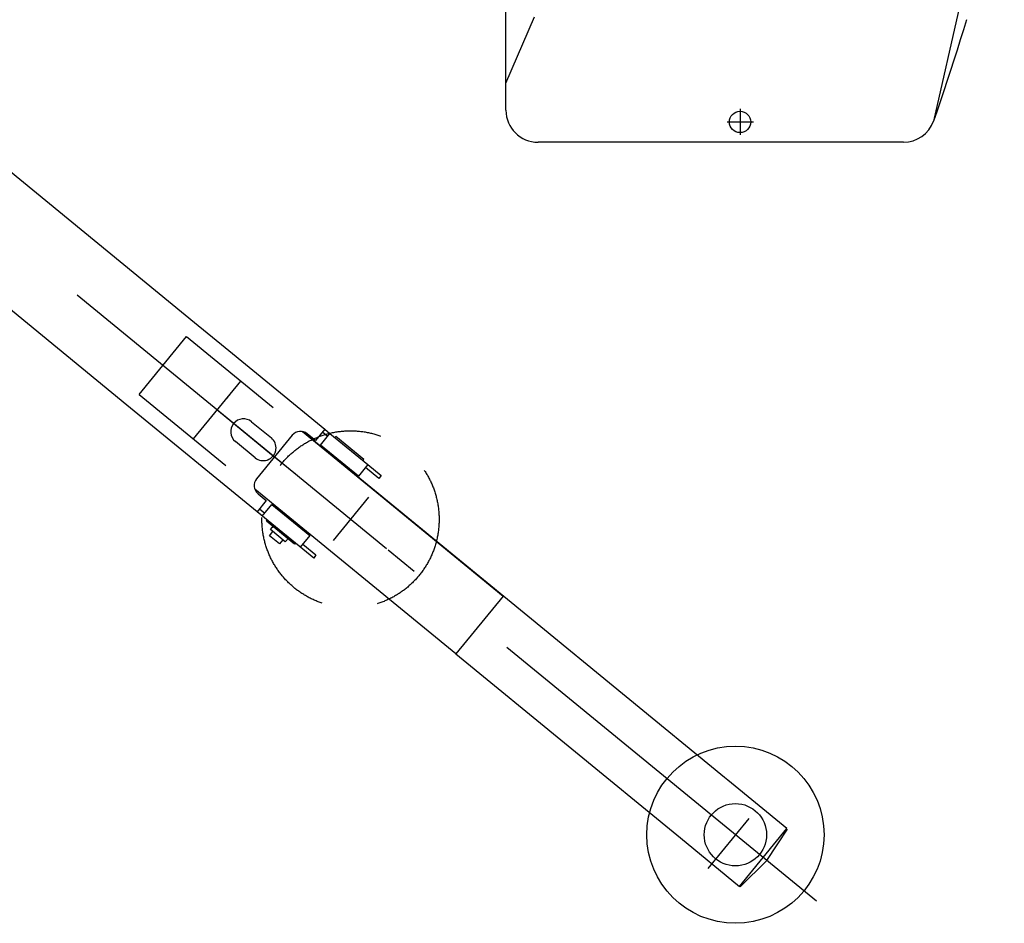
# Model space of a CAD drawing. Extents: x 1112 to 102387, y 13510 to 39910.
# Tile 25 of 38: x 93800 to 98412, y 23120 to 27354. Entities that reach past the tile are written whole.
import ezdxf

# ---------------------------------------------------------------- set-up
doc = ezdxf.new("R2010")
doc.units = 0
doc.header["$LTSCALE"] = 62.5
doc.linetypes.add('CENTER', pattern=[50.5, 30, -9, 2.5, -9])
doc.linetypes.add('HIDDEN', pattern=[12.6, 8.4, -4.2])
for name, color, linetype in [('11', 251, 'CONTINUOUS'), ('12', 136, 'CONTINUOUS'), ('6', 14, 'CONTINUOUS')]:
    doc.layers.add(name, color=color, linetype=linetype)

# ---------------------------------------------------------------- blocks, each defined once
blk = doc.blocks.new('*G23')
at = {"layer": '11', "color": 251, "linetype": 'HIDDEN'}
for p, q in [((94359.2, 25598.4), (94581.1, 25869.1)), ((94581.1, 25869.1), (95124.3, 25423.8)), ((94359.2, 25598.4), (94901.4, 25153.9)), ((94993.3, 25305), (94979.9, 25315.9)), ((95168.1, 24935.4), (95161.7, 24940.6))]:
    blk.add_line(p, q, dxfattribs=at)
at = {"layer": '11', "color": 251, "linetype": 'CONTINUOUS'}
for p, q in [((94613.6, 25389.9), (94835.5, 25660.6)), ((94787.9, 25602.6), (94772.1, 25583.2)), ((94772.1, 25583.2), (94768.9, 25579.4)), ((95124.3, 25423.8), (96064.9, 24652.8)), ((96179.7, 24558.7), (95124.3, 25423.8)), ((95383.5, 25211.3), (95388.2, 25207.5)), ((95843, 24382.2), (94901.4, 25153.9)), ((95168.1, 24935.4), (95161.7, 24940.6)), ((96064.9, 24652.8), (95843, 24382.2)), ((97101.2, 23803.4), (96179.7, 24558.7)), ((95843, 24382.2), (96894.8, 23520)), ((97116.7, 23790.7), (97101.2, 23803.4)), ((97393.6, 23563.8), (97116.7, 23790.7)), ((97171.7, 23293.1), (97393.6, 23563.8)), ((97299.6, 23414.5), (97396.3, 23561.5)), ((96894.8, 23520), (97171.7, 23293.1)), ((97174.5, 23290.8), (97299.6, 23414.5))]:
    blk.add_line(p, q, dxfattribs=at)
at = {"layer": '11', "color": 251, "linetype": 'CENTER'}
for p, q in [((94979.9, 25315.9), (94730.4, 25520.4)), ((97532.7, 23223.5), (94993.3, 25305)), ((97215.6, 23611.7), (97023.5, 23377.4))]:
    blk.add_line(p, q, dxfattribs=at)
at = {"layer": '11', "color": 251, "linetype": 'CONTINUOUS'}
for radius in [415, 146]:
    blk.add_circle((97152.7, 23535), radius, dxfattribs=at)
blk = doc.blocks.new('*G24')
at = {"layer": '11', "color": 251, "linetype": 'HIDDEN'}
for p, q in [((92467.6, 27698.3), (92353.3, 27792.1)), ((92467.6, 27698.3), (92376.1, 27773.3)), ((92312.7, 27696), (92122.5, 27464)), ((92467.6, 27375.1), (92113.6, 27665.3)), ((92213.9, 27259.8), (92467.6, 27569.4)), ((92028.2, 27412), (92467.6, 27051.8)), ((92461.8, 27418.7), (92423.8, 27372.2)), ((92420.7, 27323), (92467.6, 27380.3)), ((92467.1, 27285), (92420.7, 27323)), ((92429.4, 27316), (92467.6, 27284.6)), ((92467.6, 27285.6), (92467.1, 27285)), ((94993.3, 25305), (94979.9, 25315.9))]:
    blk.add_line(p, q, dxfattribs=at)
at = {"layer": '11', "color": 251, "linetype": 'CONTINUOUS'}
for p, q in [((92530.8, 27646.5), (92467.6, 27698.3)), ((92832.4, 27399.3), (92467.6, 27698.3)), ((92467.6, 27569.4), (92530.8, 27646.5)), ((92432.1, 27403), (92431.6, 27403)), ((92467.6, 27380.3), (92509.5, 27431.3)), ((92484.7, 27037.8), (92801.7, 27424.5)), ((92509.5, 27431.3), (92555.9, 27393.3)), ((92589.8, 27365.5), (92518.1, 27424.2)), ((92801.7, 27424.5), (94619, 25935)), ((92432.1, 27353), (92431.6, 27353)), ((92555.9, 27393.3), (92467.6, 27285.6)), ((92523.4, 27006.1), (92840.3, 27392.8)), ((92557.3, 27262.8), (92595.4, 27309.2)), ((92467.6, 27284.6), (92501, 27257.2)), ((92467.6, 27051.8), (92515.5, 27012.6)), ((94302, 25548.3), (92484.7, 27037.8)), ((92515.5, 27012.6), (92523.4, 27006.1)), ((92527.7, 26976.8), (92540.3, 26992.2)), ((92540.3, 26992.2), (92656.8, 26896.8)), ((92513.9, 26905.9), (92527.7, 26976.8)), ((92656.8, 26896.8), (92644.1, 26881.3)), ((92644.1, 26881.3), (92570.6, 26851.2)), ((94619, 25935), (94762.3, 25817.5)), ((94762.3, 25817.5), (95229.1, 25434.9)), ((94912.1, 25048.2), (94302, 25548.3)), ((94886.3, 25470.2), (94978.8, 25394.4)), ((95229.1, 25434.9), (95186, 25382.3)), ((95208.8, 25361), (95253.2, 25415.2)), ((95241.7, 25401.2), (95217.7, 25421)), ((95229.1, 25434.9), (95253.2, 25415.2)), ((95253.2, 25415.2), (95431, 25269.4)), ((94902.7, 25301.6), (94810.2, 25377.4)), ((95076.9, 25407), (94909.6, 25202.9)), ((95186, 25382.3), (95147.3, 25414)), ((95280.2, 25400.8), (95276.4, 25396.2)), ((95411.6, 25293), (95280.2, 25400.8)), ((95386.7, 25215.2), (95208.8, 25361)), ((95407.8, 25288.4), (95411.6, 25293)), ((95407.8, 25288.4), (95411.4, 25292.8)), ((95431, 25269.4), (95386.7, 25215.2)), ((95481.5, 25204.7), (95419.6, 25255.4)), ((95431, 25269.4), (95492.9, 25218.7)), ((95492.9, 25218.7), (95481.5, 25204.7)), ((94955.2, 25100.8), (94912.1, 25048.2)), ((94916.5, 25132.5), (94955.2, 25100.8)), ((95177.2, 24831), (94912.1, 25048.2)), ((94923.5, 25062.1), (94947.6, 25042.4)), ((94936.2, 25028.5), (94980.6, 25082.6)), ((94980.6, 25082.6), (95158.5, 24936.8)), ((94955.6, 25004.8), (94959.4, 25009.5)), ((95087.1, 24897), (94955.6, 25004.8)), ((94959.4, 25009.5), (94955.8, 25005.1)), ((94970.2, 24935.9), (94986.1, 24955.2)), ((94974.5, 24964.8), (94990.3, 24984.1)), ((95044.1, 24907.7), (94974.5, 24964.8)), ((94990.3, 24984.1), (94983.2, 24975.3)), ((95016.6, 24897.9), (94970.2, 24935.9)), ((95032.5, 24917.2), (95016.6, 24897.9)), ((95059.9, 24927), (95044.1, 24907.7)), ((95059.9, 24927), (95052.8, 24918.3)), ((95158.5, 24936.8), (95114.1, 24882.7)), ((95090.9, 24901.7), (95087.1, 24897)), ((95090.9, 24901.7), (95087.3, 24897.3)), ((95125.5, 24896.6), (95187.4, 24845.9)), ((95130, 24902), (95128.7, 24900.4)), ((95128.7, 24900.4), (95128.7, 24900.4)), ((95187.4, 24845.9), (95177.2, 24831))]:
    blk.add_line(p, q, dxfattribs=at)
at = {"layer": '11', "color": 251, "linetype": 'CENTER'}
for p, q in [((95518.9, 24874.1), (92467.6, 27375.1)), ((92584.4, 26838.3), (92532.8, 26947.4)), ((92606.5, 26917.4), (92513.6, 26873.5)), ((95434.5, 25116.4), (95268.5, 24913.8))]:
    blk.add_line(p, q, dxfattribs=at)
at = {"layer": '11', "color": 251, "linetype": 'CONTINUOUS'}
blk.add_circle((92557.4, 26894.2), 17.5, dxfattribs=at)
at = {"layer": '11', "color": 251, "linetype": 'HIDDEN'}
blk.add_circle((95349.6, 25012.8), 415, dxfattribs=at)
for centre, radius, start, end in [((92217.6, 27580), 250, 50.6582, 140.6602), ((92217.6, 27580), 250, 140.6614, -129.3383), ((92492.8, 27393.2), 40.1, 128.9019, 140.6534), ((92454.7, 27346.9), 40, 140.6659, -129.3402), ((94940.8, 25348), 60, -39.3382, -6.7934), ((94940.7, 25348), 60, -71.8807, -39.3439)]:
    blk.add_arc(centre, radius, start, end, dxfattribs=at)
at = {"layer": '11', "color": 251, "linetype": 'CONTINUOUS'}
for centre, radius, start, end in [((92492.7, 27393.3), 40, 50.6755, 128.8678), ((92564.4, 27334.5), 40, -39.3382, 50.6593), ((92526.4, 27288.1), 40, -129.3435, -39.3397), ((92557.4, 26894.2), 45, 164.9395, -72.9471), ((94848.3, 25423.8), 60, 140.6606, -129.3425), ((94848.3, 25423.8), 60, 50.6633, 140.6551), ((95115.6, 25375.3), 50, 50.668, 140.6481), ((94940.8, 25348), 60, -6.7837, 50.6622), ((94940.8, 25348), 60, -129.3357, -71.9044), ((94948.2, 25171.2), 50, 140.6634, -129.3386)]:
    blk.add_arc(centre, radius, start, end, dxfattribs=at)
blk = doc.blocks.new('*G96')
at = {"layer": '12', "color": 136, "linetype": 'CENTER'}
for p, q in [((94247.8, 28242.8), (94389.3, 28384.2)), ((94569.7, 28055.3), (94256.6, 28368.4)), ((94268, 28357), (94371.4, 28253.6)), ((94328.5, 28296.5), (94294.3, 28330.7)), ((94300.9, 28295.9), (94329.2, 28324.1)), ((94328.5, 28323.4), (94301.4, 28296.4)), ((94246, 28244.8), (92265.8, 26373.2)), ((92207.4, 26478.2), (92384.8, 26290.5))]:
    blk.add_line(p, q, dxfattribs=at)
at = {"layer": '12', "color": 136, "linetype": 'CONTINUOUS'}
for p, q in [((92185.2, 26616.3), (93628.1, 27980.2)), ((93951.9, 27940.8), (92627.9, 26689.5)), ((92799.1, 26508.4), (94286.2, 27914)), ((93151.2, 27184), (92348.9, 26425.7)), ((92522, 26933.3), (92522.1, 26937.9)), ((92522.1, 26937.9), (92525.2, 26938.3)), ((92525.7, 26942.1), (92522.3, 26938.8)), ((92522.3, 26938.8), (92522.5, 26938.6)), ((92522.5, 26938.6), (92525.8, 26942)), ((92522.5, 26938.6), (92526.2, 26938.5)), ((92522.6, 26937.4), (92522.5, 26933.5)), ((92525.6, 26937.9), (92522.6, 26937.4)), ((92523, 26932.9), (92527.3, 26937.2)), ((92525.1, 26943.4), (92526, 26942.4)), ((92525.2, 26938.3), (92525.6, 26937.9)), ((92526.8, 26941), (92525.7, 26942.1)), ((92526.8, 26943.2), (92525.9, 26944.1)), ((92526.2, 26938.2), (92526, 26938.3)), ((92526.2, 26938.7), (92530.1, 26942.5)), ((92527.8, 26942.1), (92526.8, 26941)), ((92530.2, 26946.4), (92526.9, 26943.1)), ((92526.9, 26943.1), (92527.8, 26942.1)), ((92530.5, 26946.2), (92527.1, 26942.8)), ((92530.5, 26946.2), (92530.2, 26946.4)), ((92530.2, 26942.3), (92530.5, 26946.2)), ((92530.9, 26946.1), (92530.3, 26943.1)), ((92530.3, 26943.1), (92530.7, 26942.7)), ((92530.7, 26942.7), (92531.3, 26945.6)), ((92535.4, 26946), (92530.9, 26946.1)), ((92531.1, 26941), (92535.4, 26945.3)), ((92531.3, 26945.6), (92535.2, 26945.5)), ((92535.2, 26945.5), (92535.8, 26945)), ((92536.1, 26945.3), (92535.4, 26946)), ((92535.8, 26945), (92536.1, 26945.3)), ((92522.7, 26932.6), (92522, 26933.3)), ((92522.5, 26933.5), (92523.1, 26932.9)), ((92523.1, 26932.9), (92522.7, 26932.6)), ((92348.9, 26425.7), (92627.9, 26689.5)), ((92627.9, 26689.5), (92687.5, 26626.4)), ((92686.4, 26627.6), (92627.9, 26689.5)), ((92627.9, 26689.5), (92762, 26547.6)), ((92173.7, 26605.5), (92184.9, 26616.6)), ((92184.9, 26616.6), (92186.6, 26614.9)), ((92686.4, 26627.6), (92799.1, 26508.4)), ((92173.7, 26605.5), (92176.1, 26607.8)), ((92192.9, 26586.4), (92173.7, 26605.5)), ((92192.9, 26586.4), (92173.7, 26605.5)), ((92348.9, 26425.7), (92177.8, 26606.6)), ((92182, 26602.3), (92181.3, 26601.6)), ((92181.3, 26601.6), (92194.7, 26588.2)), ((92181.6, 26601.9), (92194.3, 26587.8)), ((92185.7, 26608.6), (92189.2, 26612.1)), ((92187.2, 26607), (92185.7, 26608.6)), ((92190.7, 26610.6), (92187.2, 26607)), ((92189.2, 26612.1), (92190.7, 26610.6)), ((92194.7, 26588.2), (92192.9, 26586.4)), ((92194.3, 26587.8), (92192.9, 26586.4)), ((92194.3, 26587.8), (92196.4, 26585.7)), ((92762, 26547.6), (92482.9, 26283.9)), ((92267.9, 26511.3), (92268.5, 26510.7)), ((92482.9, 26283.9), (92348.9, 26425.7))]:
    blk.add_line(p, q, dxfattribs=at)
for points in [[(92526.2, 26938.5), (92526.6, 26938.4)], [(92530.5, 26942), (92530.2, 26942.3)]]:
    blk.add_lwpolyline(points, dxfattribs=at)
for centre, radius in [((92969.1, 27031.2), 9), ((92986.3, 27013), 3.1), ((92678.4, 26756.4), 9), ((92695.6, 26738.3), 3), ((92582, 26665.3), 9)]:
    blk.add_circle(centre, radius, dxfattribs=at)
for start, end in [(135, 160.6657), (106.1026, 129.9813)]:
    blk.add_arc((92533.6, 26934.9), 12, start, end, dxfattribs=at)
blk = doc.blocks.new('*G105')
at = {"layer": '6', "color": 14, "linetype": 'CONTINUOUS'}
for p, q in [((96077.9, 26930), (96077.9, 27618.8)), ((96077.9, 27056.4), (96211.7, 27367.7)), ((96077.9, 26930), (96077.9, 27056.4)), ((97939.6, 26780), (96227.9, 26780)), ((97939.6, 26780), (96227.9, 26780))]:
    blk.add_line(p, q, dxfattribs=at)
at = {"layer": '6', "color": 14, "linetype": 'CENTER'}
for p, q in [((97174.5, 26935.9), (97174.5, 26814.7)), ((97113.9, 26875.3), (97235.1, 26875.3)), ((97116, 26875.3), (97237.1, 26875.3))]:
    blk.add_line(p, q, dxfattribs=at)
at = {"layer": '6', "color": 14, "linetype": 'CONTINUOUS'}
for points in [[(98080.7, 31981), (98196.1, 31517.9), (98287.8, 31041.3), (98354.8, 30552.2), (98396.6, 30051.7), (98412.3, 29541.1), (98401.4, 29021.6), (98363.3, 28494.3), (98297.5, 27960.6), (98203.4, 27421.7), (98080.7, 26879)], [(98234.9, 27354.2), (98220.5, 27306.7), (98206, 27259.2), (98191.1, 27211.7), (98176.1, 27164.2), (98160.8, 27116.7), (98145.2, 27069.1), (98129.4, 27021.6), (98113.4, 26974.1), (98097.2, 26926.5), (98080.7, 26879)]]:
    blk.add_lwpolyline(points, dxfattribs=at)
blk.add_circle((97174.5, 26875.3), 50, dxfattribs=at)
for centre, start, end in [((96227.9, 26930), 180, -90.0012), ((96227.9, 26930), 180, -90.0012), ((97939.6, 26930), -90, -19.8845), ((97939.6, 26930), -90, -19.8849)]:
    blk.add_arc(centre, 150, start, end, dxfattribs=at)

msp = doc.modelspace()

# ---------------------------------------------------------------- block references
at = {"layer": '11', "color": 251, "linetype": 'CONTINUOUS'}
for name in ['*G24', '*G23']:
    msp.add_blockref(name, (0, 0), dxfattribs=at)
at = {"layer": '12', "color": 136, "linetype": 'CONTINUOUS'}
msp.add_blockref('*G96', (0, 0), dxfattribs=at)
at = {"layer": '6', "color": 14, "linetype": 'CONTINUOUS'}
msp.add_blockref('*G105', (0, 0), dxfattribs=at)

doc.saveas('drawing.dxf')
